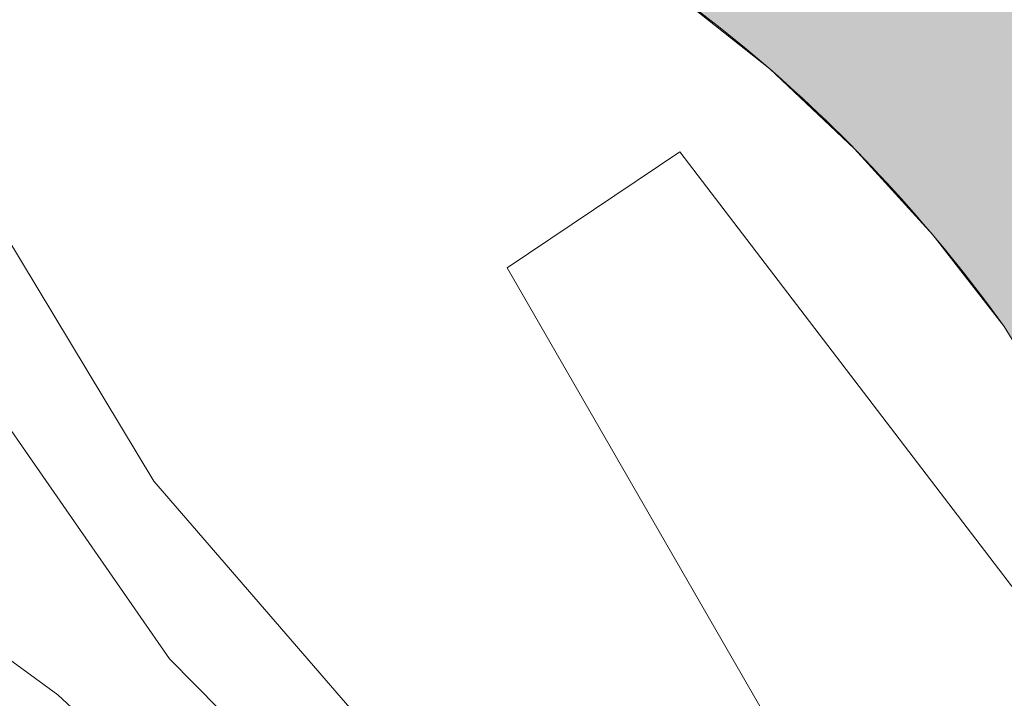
# Model space of a CAD drawing. Header units: metres. Extents: x 125349 to 128236, y 501602 to 503797.
# Tile 86 of 256: x 126546 to 126562, y 502009 to 502020. Entities that reach past the tile are written whole.
import ezdxf

# ---------------------------------------------------------------- set-up
doc = ezdxf.new("R2010")
doc.units = ezdxf.units.M
for name, color, linetype, lineweight in [('B-WE-GK-BESCHOEIING-G', 130, 'GK-BESCHOEIING-SO', 18), ('B-WE-GR-GROENVOORZIENING-GV', 80, 'CONTINUOUS', 18), ('B-WE-OG-TERREIN_BEGROEID-GV', 7, 'CONTINUOUS', 18), ('B-WE-OG-WATER-GV', 130, 'CONTINUOUS', 18), ('B-WE-OG-WEG-GV', 7, 'CONTINUOUS', 18), ('B-WE-VH-GESLOTENVERHARDING_ASFALT-GV', 10, 'CONTINUOUS', 18), ('B-WE-VW-MARKERING_PICTOGRAM-G', 7, 'CONTINUOUS', 18)]:
    doc.layers.add(name, color=color, linetype=linetype, lineweight=lineweight)
doc.layers.add('B-WE-OG-WATER-V', color=7, linetype='CONTINUOUS', lineweight=18, true_color=0xbee8ff)
doc.linetypes.add('GK-BESCHOEIING-SO', pattern='A,18,-3,[1,NLCS.SHX,S=0.6,R=0,X=0,Y=0],-3', length=24)

msp = doc.modelspace()

# ---------------------------------------------------------------- hatches: boundary and pattern name
at = {"layer": 'B-WE-OG-WATER-V'}
h = msp.add_hatch(color=256, dxfattribs=at)
edge = h.paths.add_edge_path()
edge.add_arc((126721.7500683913, 501925.7464031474), 2.224894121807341, 297.1692295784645, 366.6485802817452)
edge.add_arc((126721.7225425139, 501925.7451478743), 2.252381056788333, 6.599228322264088, 82.84719357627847)
edge.add_arc((126721.7198251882, 501925.7697500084), 2.228316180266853, 82.6991007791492, 89.55838674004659)
edge.add_line((126721.737, 501927.998), (126718.387, 501927.995))
edge.add_line((126718.387, 501927.995), (126692.543, 501924.656))
edge.add_arc((126690.7531930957, 501938.2691301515), 13.73028482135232, 258.80723109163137, 277.4900884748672, ccw=False)
edge.add_arc((126691.2377773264, 501938.1566237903), 13.722991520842, 241.33962216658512, 256.7308588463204, ccw=False)
edge.add_line((126684.656, 501926.115), (126682.67, 501927.196))
edge.add_line((126682.67, 501927.196), (126673.85, 501932.972))
edge.add_line((126673.85, 501932.972), (126666.763, 501937.474))
edge.add_line((126666.763, 501937.474), (126658.585, 501942.641))
edge.add_line((126658.585, 501942.641), (126653.871, 501945.602))
edge.add_line((126653.871, 501945.602), (126651.744, 501946.938))
edge.add_line((126651.744, 501946.938), (126643.02, 501952.413))
edge.add_line((126643.02, 501952.413), (126635.833, 501956.916))
edge.add_line((126635.833, 501956.916), (126625.774, 501963.46))
edge.add_line((126625.774, 501963.46), (126616.755, 501969.339))
edge.add_line((126616.755, 501969.339), (126613.486, 501971.536))
edge.add_line((126613.486, 501971.536), (126605.666, 501977.298))
edge.add_line((126605.666, 501977.298), (126600.423, 501981.373))
edge.add_line((126600.423, 501981.373), (126595.08, 501985.45))
edge.add_line((126595.08, 501985.45), (126590.336, 501989.468))
edge.add_line((126590.336, 501989.468), (126585.102, 501994.194))
edge.add_line((126585.102, 501994.194), (126581.158, 501998.201))
edge.add_line((126581.158, 501998.201), (126579.436, 502000))
edge.add_arc((126634.7345836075, 502052.3130106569), 76.12216781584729, 218.9610551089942, 223.4107952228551, ccw=False)
edge.add_arc((126639.0813271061, 502055.0269768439), 81.21098961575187, 213.1408524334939, 218.5215914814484, ccw=False)
edge.add_line((126571.081, 502010.629), (126568.517, 502014.487))
edge.add_line((126568.517, 502014.487), (126567.465, 502016.07))
edge.add_arc((126541.76601075, 501999.5360703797), 30.55828655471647, 32.75596750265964, 45.06090784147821)
edge.add_arc((126540.0698919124, 501997.9719267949), 32.86367926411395, 44.89393642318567, 64.56000097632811)
edge.add_arc((126553.1920970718, 502025.5761492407), 2.299248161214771, 64.36046422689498, 83.58474900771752)
edge.add_arc((126553.1938716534, 502025.5854244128), 2.289832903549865, 83.60294293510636, 100.2095896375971)
edge.add_arc((126553.1898632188, 502025.3490907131), 2.522130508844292, 99.16828910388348, 130.9156736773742)
edge.add_line((126551.538, 502027.255), (126550.864, 502026.567))
edge.add_line((126550.864, 502026.567), (126550.241, 502025.931))
edge.add_arc((126551.1859354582, 502025.1057210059), 1.254586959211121, 138.8669877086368, 188.1437401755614)
edge.add_arc((126551.256509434, 502025.1166037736), 1.325991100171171, 188.1772591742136, 242.6346175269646)
edge.add_line((126550.647, 502023.939), (126553.702, 502022.554))
edge.add_arc((126542.0168452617, 502000.2844607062), 25.1490600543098, 49.328563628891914, 62.313342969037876, ccw=False)
edge.add_arc((126542.1914557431, 502000.8391530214), 24.61561714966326, 35.75338689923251, 48.79536979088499, ccw=False)
edge.add_line((126562.168, 502015.222), (126565.682, 502009.512))
edge.add_arc((126596.7608906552, 502029.1764615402), 36.77755418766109, 212.3226527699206, 219.0312728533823)
edge.add_arc((126594.0539985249, 502027.2581868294), 33.46749869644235, 219.3985471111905, 225.026860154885)
edge.add_line((126570.4, 502003.582), (126573.66, 502000))
edge.add_line((126573.66, 502000), (126575.701, 501997.777))
edge.add_line((126575.701, 501997.777), (126580.528, 501992.557))
edge.add_line((126580.528, 501992.557), (126586.939, 501986.214))
edge.add_line((126586.939, 501986.214), (126592.32, 501981.237))
edge.add_line((126592.32, 501981.237), (126594.841, 501979.201))
edge.add_line((126594.841, 501979.201), (126600.632, 501974.968))
edge.add_line((126600.632, 501974.968), (126607.861, 501969.864))
edge.add_line((126607.861, 501969.864), (126614.842, 501964.864))
edge.add_line((126614.842, 501964.864), (126622.269, 501959.657))
edge.add_line((126622.269, 501959.657), (126631.929, 501953.169))
edge.add_line((126631.929, 501953.169), (126640.695, 501947.144))
edge.add_line((126640.695, 501947.144), (126647.979, 501942.339))
edge.add_line((126647.979, 501942.339), (126680.455, 501922.584))
edge.add_arc((126691.0735796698, 501938.9309235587), 19.49297678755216, 236.9931879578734, 263.7989630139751)
edge.add_arc((126691.1183604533, 501939.1608514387), 19.72640628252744, 263.7417945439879, 280.6618842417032)
edge.add_line((126694.768, 501919.775), (126721.722, 501923.347))
edge.add_line((126721.722, 501923.347), (126722.474, 501923.643))
edge.add_arc((126721.7077505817, 501925.8532002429), 2.339256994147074, 289.1208063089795, 296.8969338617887)

# ---------------------------------------------------------------- linework, layer by layer
at = {"layer": 'B-WE-GK-BESCHOEIING-G', "flags": 128}
msp.add_lwpolyline([(126579.436, 502000), (126575.544, 502004.448), (126571.081, 502010.629), (126567.465, 502016.07), (126565.545, 502018.729), (126563.351, 502021.167), (126559.048, 502024.802), (126554.187, 502027.649), (126553.827, 502027.786), (126553.449, 502027.861), (126553.118, 502027.874), (126552.788, 502027.839), (126552.338, 502027.723), (126551.916, 502027.526), (126551.538, 502027.255), (126550.864, 502026.567), (126550.241, 502025.931), (126550.114, 502025.757), (126550.018, 502025.564), (126549.957, 502025.357), (126549.932, 502025.143), (126549.944, 502024.928), (126550.003, 502024.683), (126550.108, 502024.454), (126550.254, 502024.249), (126550.435, 502024.075), (126550.647, 502023.939), (126553.702, 502022.554), (126555.349, 502021.609), (126556.921, 502020.542), (126558.407, 502019.359), (126559.764, 502018.077), (126561.02, 502016.695), (126562.168, 502015.222), (126565.682, 502009.512), (126568.192, 502006.016), (126570.4, 502003.582), (126573.66, 502000)], dxfattribs=at)
at = {"layer": 'B-WE-GR-GROENVOORZIENING-GV', "flags": 128}
msp.add_lwpolyline([(126554.194, 502016.167), (126559.976, 502006.125), (126564.477, 502000), (126565.96, 501998.17), (126568.175, 502000), (126569.701, 502001.351), (126556.96, 502018.027)], close=True, dxfattribs=at)
at = {"layer": 'B-WE-OG-TERREIN_BEGROEID-GV', "flags": 128}
for points in [[(126545.862, 502026.791), (126545.51, 502026.109), (126542.613, 502020.492), (126544.257, 502019.821), (126548.521, 502012.741), (126553.918, 502006.495), (126558.943, 502000.685), (126560.862, 501998.622), (126563.402, 501995.822), (126569.881, 501989.178), (126572.909, 501986.113), (126575.074, 501983.922), (126582.504, 501976.425), (126584.715, 501974.357), (126588.027, 501971.631), (126591.364, 501969.036), (126595.292, 501965.995), (126598.312, 501963.86), (126601.444, 501961.767), (126606.387, 501958.562), (126610.989, 501955.553), (126613.631, 501953.804), (126631.565, 501942.482), (126647.964, 501932.005)], [(126565.682, 502009.512), (126562.168, 502015.222)]]:
    msp.add_lwpolyline(points, dxfattribs=at)
at = {"layer": 'B-WE-OG-TERREIN_BEGROEID-GV'}
for points in [[(126558.407, 502019.359, 0.05671748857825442), (126553.702, 502022.554)], [(126562.168, 502015.222, 0.05696789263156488), (126558.407, 502019.359)]]:
    msp.add_lwpolyline(points, format="xyb", dxfattribs=at)
at = {"layer": 'B-WE-OG-TERREIN_BEGROEID-GV', "flags": 128}
msp.add_lwpolyline([(126556.96, 502018.027), (126569.701, 502001.351), (126568.175, 502000), (126565.96, 501998.17), (126564.477, 502000), (126559.976, 502006.125), (126554.194, 502016.167)], close=True, dxfattribs=at)
at = {"layer": 'B-WE-OG-WATER-GV'}
for points in [[(126553.702, 502022.554, -0.05671748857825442), (126558.407, 502019.359)], [(126558.407, 502019.359, -0.05696789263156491), (126562.168, 502015.222)]]:
    msp.add_lwpolyline(points, format="xyb", dxfattribs=at)
at = {"layer": 'B-WE-OG-WATER-GV', "flags": 128}
msp.add_lwpolyline([(126562.168, 502015.222), (126565.682, 502009.512)], dxfattribs=at)
at = {"layer": 'B-WE-OG-WEG-GV', "flags": 128}
for points in [[(126601.444, 501961.767), (126598.312, 501963.86), (126595.292, 501965.995), (126591.364, 501969.036), (126588.027, 501971.631), (126584.715, 501974.357), (126582.504, 501976.425), (126575.074, 501983.922), (126572.909, 501986.113), (126569.881, 501989.178), (126563.402, 501995.822), (126560.862, 501998.622), (126558.943, 502000.685), (126553.918, 502006.495), (126548.521, 502012.741), (126544.257, 502019.821)], [(126545.261, 502014.951), (126548.775, 502009.891), (126552.817, 502005.791), (126558.207, 502000), (126560.121, 501997.942), (126562.669, 501995.133), (126569.163, 501988.473), (126572.194, 501985.406), (126574.359, 501983.215), (126581.803, 501975.704), (126584.051, 501973.601), (126587.399, 501970.846), (126590.747, 501968.241), (126594.694, 501965.186), (126597.742, 501963.031)]]:
    msp.add_lwpolyline(points, dxfattribs=at)
at = {"layer": 'B-WE-VH-GESLOTENVERHARDING_ASFALT-GV', "flags": 128}
msp.add_lwpolyline([(126597.742, 501963.031), (126594.694, 501965.186), (126590.747, 501968.241), (126587.399, 501970.846), (126584.051, 501973.601), (126581.803, 501975.704), (126574.359, 501983.215), (126572.194, 501985.406), (126569.163, 501988.473), (126562.669, 501995.133), (126560.121, 501997.942), (126558.207, 502000), (126552.817, 502005.791), (126548.775, 502009.891), (126545.261, 502014.951)], dxfattribs=at)
at = {"layer": 'B-WE-VW-MARKERING_PICTOGRAM-G', "flags": 128}
msp.add_lwpolyline([(126538.561, 502014.545), (126541.45, 502013.189), (126544.034, 502011.467), (126546.986, 502009.314), (126551.291, 502005.316), (126556.845, 501999.289), (126567.232, 501988.222), (126575.193, 501979.97), (126584.083, 501971.965), (126589.485, 501967.246), (126596.066, 501962.264), (126604.245, 501956.852), (126645.699, 501930.713)], dxfattribs=at)

doc.saveas('drawing.dxf')
